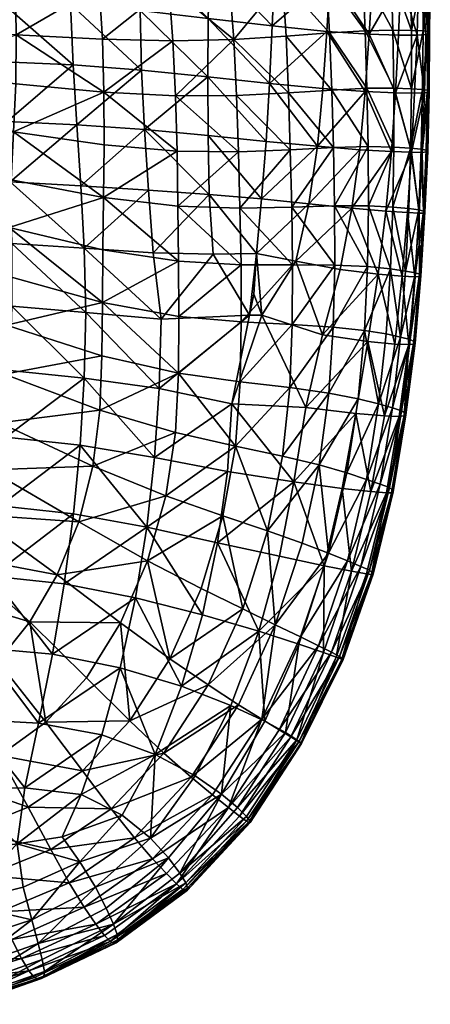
# Model space of a CAD drawing. Header units: inches. Extents: x -3.5 to 52, y -13 to 11.8.
# Tile 36 of 92: x 46.7 to 52, y -12.2 to 0.5. Entities that reach past the tile are written whole.
import ezdxf

# ---------------------------------------------------------------- set-up
doc = ezdxf.new("R2010")
doc.units = ezdxf.units.IN
doc.header["$MEASUREMENT"] = 0
doc.layers.add('AFUCH-3-STUP', color=5, linetype='Continuous')

msp = doc.modelspace()

# ---------------------------------------------------------------- meshes
at = {"layer": 'AFUCH-3-STUP'}
mesh = msp.add_polyface(dxfattribs=at)
corners = [(46.627, -0.931, 13.361), (47.801, -1.099, 13.54), (47.793, -1.778, 13.548), (46.596, -1.549, 13.363), (48.744, -1.18, 13.702), (47.448, -0.838, 17.174), (46.545, -0.793, 17.245), (46.585, -1.576, 17.257), (47.5, -1.627, 17.179), (45.634, -0.771, 17.306), (46.502, -0.02, 17.233), (46.657, -0.307, 13.358), (47.798, -0.415, 13.529), (46.664, 0.329, 13.354), (47.777, 0.271, 13.518), (48.687, 0.252, 13.67), (48.722, -0.464, 13.687), (45.115, -1.261, 13.177), (45.213, -0.151, 13.183), (47.367, 0.723, 17.151), (48.266, 0.642, 17.06), (48.27, 1.425, 17.039), (49.148, 0.541, 16.939), (48.324, -0.9, 17.08), (48.374, -1.686, 17.083), (49.141, -0.215, 16.952), (48.284, -0.129, 17.075), (47.398, -0.061, 17.167), (46.47, 0.756, 17.204), (45.583, 0.749, 17.253), (46.652, 0.969, 13.35), (45.249, 0.422, 13.185), (47.738, 0.952, 13.509), (47.684, 1.624, 13.492), (48.635, 0.957, 13.658), (49.158, -1.742, 16.969), (46.441, 1.554, 17.178)]
mesh.append_faces([[corners[k] for k in face] for face in [(0, 1, 2), (2, 3, 0), (2, 1, 4), (5, 6, 7), (7, 8, 5), (7, 6, 9), (9, 6, 10), (0, 11, 12), (12, 1, 0), (13, 14, 12), (12, 11, 13), (15, 16, 12), (12, 14, 15), (4, 1, 12), (12, 16, 4), (0, 3, 17), (18, 11, 0), (19, 20, 21), (21, 20, 22), (23, 5, 8), (8, 24, 23), (25, 26, 23), (20, 26, 25), (5, 23, 26), (26, 27, 5), (19, 27, 26), (26, 20, 19), (6, 5, 27), (27, 10, 6), (28, 10, 27), (27, 19, 28), (10, 28, 29), (13, 11, 18), (30, 13, 31), (32, 14, 13), (13, 30, 32), (33, 32, 30), (34, 15, 14), (14, 32, 34), (23, 24, 35), (36, 28, 19)]], dxfattribs={"vtx0": -1, "vtx1": -1, "vtx2": -1})
mesh = msp.add_polyface(dxfattribs=at)
corners = [(48.754, -1.894, 13.713), (48.744, -1.18, 13.702), (49.538, -1.19, 13.857), (49.557, -1.92, 13.87), (50.208, -1.164, 14.014), (50.227, -1.905, 14.03), (50.766, -1.134, 14.168), (49.476, 0.269, 13.826), (49.424, 0.987, 13.807), (50.109, 1.031, 13.956), (50.154, 0.309, 13.975), (50.716, 0.352, 14.14), (50.678, 1.077, 14.121), (50.184, -0.425, 13.997), (49.512, -0.459, 13.842), (48.722, -0.464, 13.687), (48.687, 0.252, 13.67), (48.635, 0.957, 13.658), (50.745, -0.387, 14.152), (49.972, 0.444, 16.806), (50.68, 0.373, 16.651), (50.725, 1.092, 16.636), (50.009, 1.169, 16.784), (50.56, -1.116, 16.683), (49.897, -1.052, 16.835), (49.836, -1.797, 16.844), (50.449, -1.863, 16.707), (49.147, -0.976, 16.96), (49.158, -1.742, 16.969), (49.148, 0.541, 16.939), (49.169, 1.286, 16.915), (48.27, 1.425, 17.039), (49.939, -0.301, 16.82), (50.63, -0.367, 16.664), (49.141, -0.215, 16.952), (48.324, -0.9, 17.08), (48.266, 0.642, 17.06)]
mesh.append_faces([[corners[k] for k in face] for face in [(0, 1, 2), (3, 2, 4), (5, 4, 6), (7, 8, 9), (9, 10, 7), (11, 10, 9), (9, 12, 11), (13, 14, 7), (7, 10, 13), (15, 16, 7), (7, 14, 15), (17, 8, 7), (7, 16, 17), (18, 13, 10), (10, 11, 18), (2, 1, 15), (15, 14, 2), (4, 2, 14), (14, 13, 4), (6, 4, 13), (13, 18, 6), (19, 20, 21), (21, 22, 19), (23, 24, 25), (25, 26, 23), (27, 28, 25), (25, 24, 27), (29, 30, 31), (32, 24, 23), (23, 33, 32), (34, 27, 24), (24, 32, 34), (20, 19, 32), (32, 33, 20), (29, 34, 32), (32, 19, 29), (35, 27, 34), (34, 29, 36), (30, 29, 19), (19, 22, 30), (28, 27, 35)]], dxfattribs={"vtx0": -1, "vtx1": -1, "vtx2": -1})
mesh = msp.add_polyface(dxfattribs=at)
corners = [(51.179, 0.379, 14.282), (50.716, 0.352, 14.14), (50.678, 1.077, 14.121), (51.148, 1.109, 14.264), (51.534, 0.389, 14.44), (51.515, 1.123, 14.423), (51.778, 0.386, 14.602), (51.765, 1.123, 14.591), (51.2, -0.365, 14.3), (50.745, -0.387, 14.152), (51.547, -0.364, 14.453), (51.776, -0.371, 14.619), (51.569, -0.424, 16.352), (51.607, 0.325, 16.339), (51.228, 0.337, 16.495), (51.848, 0.325, 16.163), (50.68, 0.373, 16.651), (50.63, -0.367, 16.664), (51.179, -0.407, 16.506), (50.725, 1.092, 16.636), (51.27, 1.058, 16.481), (51.64, 1.05, 16.325), (52.01, 0.359, 15.356), (52.011, 0.345, 15.661), (51.99, -0.414, 15.683), (51.982, -0.389, 15.071), (51.989, 0.372, 15.054), (51.99, 1.109, 15.037), (52.008, 1.094, 15.335), (52.019, 1.078, 15.64), (51.962, 0.333, 15.934), (51.976, 1.064, 15.915), (51.944, -0.424, 15.957), (51.865, 1.054, 16.143), (51.927, 0.38, 14.797), (51.919, -0.38, 14.814), (51.925, 1.118, 14.782)]
mesh.append_faces([[corners[k] for k in face] for face in [(0, 1, 2), (2, 3, 0), (4, 0, 3), (8, 9, 1), (1, 0, 8), (10, 8, 0), (16, 17, 18), (18, 14, 16), (19, 16, 14), (14, 20, 19), (21, 20, 14), (22, 23, 24), (25, 26, 22), (27, 28, 22), (22, 26, 27), (29, 23, 22), (22, 28, 29), (24, 23, 30), (23, 29, 31), (26, 25, 35), (27, 26, 34)]], dxfattribs={"vtx0": -1, "vtx1": -1, "vtx2": -1})
mesh.append_faces([[corners[k] for k in face] for face in [(3, 5, 4), (6, 4, 5), (5, 7, 6), (0, 4, 10), (11, 10, 4), (4, 6, 11), (15, 13, 12), (14, 13, 21)]], dxfattribs={"vtx0": -1, "vtx2": -1})
mesh.append_faces([[corners[k] for k in face] for face in [(12, 13, 14), (31, 30, 23), (32, 30, 15), (33, 15, 30), (30, 31, 33), (21, 13, 15), (15, 33, 21), (34, 35, 11), (11, 6, 34), (36, 34, 6), (6, 7, 36), (35, 34, 26), (34, 36, 27)]], dxfattribs={"vtx1": -1, "vtx2": -1})
mesh = msp.add_polyface(dxfattribs=at)
corners = [(50.781, -1.887, 14.181), (50.766, -1.134, 14.168), (51.214, -1.121, 14.315), (51.222, -1.887, 14.329), (51.548, -1.128, 14.467), (51.537, -1.903, 14.481), (51.764, -1.141, 14.634), (50.745, -0.387, 14.152), (51.2, -0.365, 14.3), (51.547, -0.364, 14.453), (51.776, -0.371, 14.619), (51.778, -1.194, 16.197), (51.518, -1.184, 16.369), (51.444, -1.957, 16.389), (51.944, -0.424, 15.957), (51.817, -0.428, 16.181), (51.916, -1.195, 15.974), (51.569, -0.424, 16.352), (51.11, -1.16, 16.523), (51.005, -1.92, 16.551), (51.179, -0.407, 16.506), (51.228, 0.337, 16.495), (51.848, 0.325, 16.163), (50.56, -1.116, 16.683), (50.63, -0.367, 16.664), (50.449, -1.863, 16.707), (51.99, -0.414, 15.683), (52.007, -0.402, 15.374), (52.01, 0.359, 15.356), (51.982, -0.389, 15.071), (51.97, -1.189, 15.702), (51.986, -1.179, 15.392), (51.962, 0.333, 15.934), (51.932, -1.981, 15.718), (51.919, -0.38, 14.814), (51.903, -1.153, 14.828), (51.873, -1.94, 14.84), (51.967, -1.166, 15.088), (51.93, -1.955, 15.102), (51.949, -1.97, 15.408)]
mesh.append_faces([[corners[k] for k in face] for face in [(0, 1, 2), (3, 2, 4), (2, 1, 7), (7, 8, 2), (4, 2, 8), (12, 18, 19), (20, 18, 12), (21, 20, 17), (23, 18, 20), (20, 24, 23), (18, 23, 25), (26, 27, 28), (28, 27, 29), (16, 30, 26), (31, 27, 26), (26, 30, 31), (33, 30, 16), (35, 37, 38), (29, 37, 35), (37, 31, 39), (27, 31, 37), (37, 29, 27), (31, 30, 33)]], dxfattribs={"vtx0": -1, "vtx1": -1, "vtx2": -1})
mesh.append_faces([[corners[k] for k in face] for face in [(8, 9, 4), (6, 4, 9), (9, 10, 6), (11, 12, 13), (14, 15, 11), (11, 16, 14), (17, 15, 22), (26, 14, 16), (6, 35, 36)]], dxfattribs={"vtx0": -1, "vtx2": -1})
mesh.append_faces([[corners[k] for k in face] for face in [(5, 4, 6), (17, 12, 11), (11, 15, 17), (12, 17, 20), (32, 14, 26), (22, 15, 14), (34, 35, 6), (6, 10, 34), (35, 34, 29)]], dxfattribs={"vtx1": -1, "vtx2": -1})
mesh = msp.add_polyface(dxfattribs=at)
corners = [(49.571, -2.65, 13.882), (48.762, -2.606, 13.724), (48.754, -1.894, 13.713), (49.557, -1.92, 13.87), (49.538, -1.19, 13.857), (50.239, -2.653, 14.047), (50.227, -1.905, 14.03), (50.208, -1.164, 14.014), (50.783, -2.657, 14.192), (50.766, -1.134, 14.168), (50.781, -1.887, 14.181), (49.679, -3.302, 16.859), (48.539, -3.354, 17.044), (48.51, -4.254, 17.025), (49.453, -4.451, 16.868), (49.209, -2.512, 16.953), (48.434, -2.498, 17.07), (49.158, -1.742, 16.969), (49.771, -2.504, 16.849), (49.836, -1.797, 16.844), (49.738, -3.03, 16.85), (49.839, -3.302, 16.825), (50.282, -2.606, 16.734), (50.449, -1.863, 16.707), (49.575, -3.392, 13.892), (49.561, -4.166, 13.909), (48.762, -4.054, 13.747), (48.766, -3.321, 13.736), (49.499, -5, 13.92), (50.201, -4.241, 14.071), (50.234, -3.424, 14.06), (50.763, -3.458, 14.207), (50.707, -4.313, 14.216), (50.626, -3.559, 16.626), (50.852, -2.711, 16.585), (51.005, -1.92, 16.551), (50.408, -4.501, 16.647), (49.453, -4.451, 16.868)]
mesh.append_faces([[corners[k] for k in face] for face in [(0, 1, 2), (2, 3, 0), (4, 3, 2), (5, 0, 3), (3, 6, 5), (7, 6, 3), (8, 5, 6), (9, 10, 6), (11, 12, 13), (13, 14, 11), (15, 16, 12), (12, 11, 15), (17, 15, 18), (18, 19, 17), (11, 20, 18), (18, 15, 11), (21, 22, 18), (18, 20, 21), (23, 19, 18), (18, 22, 23), (16, 15, 17), (24, 25, 26), (26, 27, 24), (26, 25, 28), (0, 24, 27), (27, 1, 0), (28, 25, 29), (30, 29, 25), (25, 24, 30), (5, 30, 24), (24, 0, 5), (31, 32, 29), (29, 30, 31), (30, 5, 8), (33, 34, 22), (22, 21, 33), (35, 23, 22), (21, 14, 36), (36, 33, 21), (11, 37, 21), (21, 20, 11)]], dxfattribs={"vtx0": -1, "vtx1": -1, "vtx2": -1})
mesh = msp.add_polyface(dxfattribs=at)
corners = [(50.227, -1.905, 14.03), (50.781, -1.887, 14.181), (50.783, -2.657, 14.192), (51.209, -2.674, 14.343), (51.222, -1.887, 14.329), (51.214, -1.121, 14.315), (51.548, -1.128, 14.467), (51.537, -1.903, 14.481), (51.505, -2.704, 14.493), (51.764, -1.141, 14.634), (51.741, -1.923, 14.645), (51.701, -2.732, 14.654), (51.444, -1.957, 16.389), (51.725, -1.976, 16.21), (51.778, -1.194, 16.197), (51.874, -1.983, 15.988), (51.916, -1.195, 15.974), (51.005, -1.92, 16.551), (51.518, -1.184, 16.369), (50.763, -3.458, 14.207), (51.169, -3.501, 14.354), (51.636, -3.588, 14.659), (50.282, -2.606, 16.734), (50.852, -2.711, 16.585), (50.449, -1.863, 16.707), (51.11, -1.16, 16.523), (51.873, -1.94, 14.84), (51.828, -2.755, 14.85), (51.93, -1.955, 15.102), (51.88, -2.775, 15.116), (51.949, -1.97, 15.408), (51.898, -2.794, 15.422), (51.932, -1.981, 15.718), (51.878, -2.805, 15.731), (51.818, -2.808, 16.002), (51.344, -2.771, 16.414), (50.626, -3.559, 16.626), (51.903, -1.153, 14.828), (51.967, -1.166, 15.088), (51.986, -1.179, 15.392), (51.655, -2.799, 16.224)]
mesh.append_faces([[corners[k] for k in face] for face in [(0, 1, 2), (3, 2, 1), (1, 4, 3), (5, 4, 1), (8, 3, 4), (19, 2, 3), (20, 3, 8), (22, 23, 17), (24, 17, 25), (28, 29, 27), (30, 31, 29), (29, 28, 30), (32, 33, 31), (31, 30, 32), (33, 32, 15), (35, 23, 36), (30, 28, 38), (32, 30, 39), (17, 23, 35)]], dxfattribs={"vtx0": -1, "vtx1": -1, "vtx2": -1})
mesh.append_faces([[corners[k] for k in face] for face in [(4, 7, 8), (11, 8, 7), (7, 10, 11), (12, 13, 14), (17, 12, 18), (8, 11, 21), (26, 10, 9), (28, 26, 37)]], dxfattribs={"vtx0": -1, "vtx2": -1})
mesh.append_faces([[corners[k] for k in face] for face in [(6, 7, 4), (9, 10, 7), (15, 16, 14), (14, 13, 15), (26, 27, 11), (11, 10, 26), (27, 26, 28), (15, 34, 33), (16, 15, 32), (13, 40, 34), (34, 15, 13), (12, 35, 40), (40, 13, 12), (35, 12, 17)]], dxfattribs={"vtx1": -1, "vtx2": -1})
mesh = msp.add_polyface(dxfattribs=at)
corners = [(48.762, -2.606, 13.724), (47.785, -2.457, 13.555), (47.793, -1.778, 13.548), (48.754, -1.894, 13.713), (46.57, -2.169, 13.366), (46.596, -1.549, 13.363), (48.744, -1.18, 13.702), (48.451, -5.15, 16.997), (48.51, -4.254, 17.025), (47.543, -4.119, 17.149), (47.563, -3.269, 17.163), (48.539, -3.354, 17.044), (47.54, -2.438, 17.173), (48.434, -2.498, 17.07), (46.606, -3.188, 17.25), (46.581, -4.022, 17.24), (46.529, -4.883, 17.209), (46.606, -2.375, 17.257), (48.374, -1.686, 17.083), (47.5, -1.627, 17.179), (46.585, -1.576, 17.257), (45.656, -1.549, 17.312), (45.65, -3.151, 17.312), (49.158, -1.742, 16.969), (45.115, -1.261, 13.177), (47.779, -3.139, 13.563), (46.553, -2.798, 13.37), (45.05, -2.372, 13.175), (48.766, -3.321, 13.736), (48.762, -4.054, 13.747), (47.772, -3.829, 13.571), (46.538, -3.432, 13.374), (47.745, -4.535, 13.576), (48.724, -4.826, 13.752), (45.621, -3.986, 17.303), (46.513, -4.068, 13.377), (45.004, -3.5, 13.174), (45.029, -2.937, 13.174), (46.448, -4.698, 13.374)]
mesh.append_faces([[corners[k] for k in face] for face in [(0, 1, 2), (2, 3, 0), (4, 5, 2), (2, 1, 4), (6, 3, 2), (7, 8, 9), (10, 9, 8), (8, 11, 10), (12, 10, 11), (11, 13, 12), (14, 15, 9), (9, 10, 14), (9, 15, 16), (17, 14, 10), (10, 12, 17), (18, 19, 12), (12, 13, 18), (20, 17, 12), (12, 19, 20), (17, 20, 21), (22, 14, 17), (23, 18, 13), (24, 5, 4), (25, 26, 4), (4, 1, 25), (4, 26, 27), (0, 28, 25), (25, 1, 0), (29, 30, 25), (25, 28, 29), (31, 26, 25), (25, 30, 31), (32, 30, 29), (29, 33, 32), (16, 15, 34), (34, 15, 14), (31, 35, 36), (26, 31, 37), (38, 35, 32), (30, 32, 35), (35, 31, 30)]], dxfattribs={"vtx0": -1, "vtx1": -1, "vtx2": -1})
mesh = msp.add_polyface(dxfattribs=at)
corners = [(50.783, -2.657, 14.192), (50.763, -3.458, 14.207), (50.234, -3.424, 14.06), (51.169, -3.501, 14.354), (51.085, -4.386, 14.361), (50.707, -4.313, 14.216), (51.209, -2.674, 14.343), (51.505, -2.704, 14.493), (51.449, -3.548, 14.499), (51.35, -4.453, 14.502), (51.636, -3.588, 14.659), (51.53, -4.504, 14.664), (51.76, -3.618, 14.858), (51.648, -4.542, 14.867), (51.828, -2.755, 14.85), (51.701, -2.732, 14.654), (51.807, -3.644, 15.128), (51.689, -4.571, 15.141), (51.88, -2.775, 15.116), (51.824, -3.665, 15.438), (51.703, -4.594, 15.45), (51.428, -4.609, 16.246), (51.616, -4.615, 16.024), (51.74, -3.685, 16.016), (51.56, -3.678, 16.24), (51.682, -4.608, 15.755), (51.803, -3.679, 15.745), (51.878, -2.805, 15.731), (51.818, -2.808, 16.002), (51.655, -2.799, 16.224), (51.21, -3.646, 16.434), (51.056, -4.578, 16.443), (51.898, -2.794, 15.422), (50.626, -3.559, 16.626), (50.408, -4.501, 16.647), (51.344, -2.771, 16.414)]
mesh.append_faces([[corners[k] for k in face] for face in [(0, 1, 2), (3, 4, 5), (5, 1, 3), (6, 3, 1), (9, 4, 3), (16, 17, 13), (18, 16, 12), (19, 20, 17), (17, 16, 19), (25, 26, 23), (23, 26, 27), (19, 16, 18), (18, 32, 19), (26, 19, 32), (32, 27, 26), (25, 20, 19), (19, 26, 25), (30, 33, 34)]], dxfattribs={"vtx0": -1, "vtx1": -1, "vtx2": -1})
mesh.append_faces([[corners[k] for k in face] for face in [(3, 8, 9), (10, 8, 7), (21, 22, 23), (23, 24, 21), (27, 28, 23), (34, 31, 30), (33, 30, 35)]], dxfattribs={"vtx0": -1, "vtx2": -1})
mesh.append_faces([[corners[k] for k in face] for face in [(7, 8, 3), (10, 11, 9), (9, 8, 10), (12, 13, 11), (11, 10, 12), (14, 12, 10), (10, 15, 14), (13, 12, 16), (12, 14, 18), (23, 22, 25), (29, 24, 23), (23, 28, 29), (30, 31, 21), (21, 24, 30), (35, 30, 24), (24, 29, 35)]], dxfattribs={"vtx1": -1, "vtx2": -1})
mesh = msp.add_polyface(dxfattribs=at)
corners = [(49.839, -8.54, 14.335), (49.537, -8.351, 14.194), (50.014, -7.315, 14.202), (50.339, -7.473, 14.336), (49.144, -8.095, 14.054), (49.593, -7.11, 14.061), (49.913, -6.098, 14.071), (50.362, -6.257, 14.211), (48.134, -8.561, 13.885), (48.65, -7.755, 13.889), (48.362, -6.486, 13.745), (49.055, -6.844, 13.907), (48.013, -7.292, 13.727), (49.337, -5.904, 13.916), (49.267, -6.253, 16.801), (49.071, -7.187, 16.76), (49.801, -7.4, 16.592), (50.067, -6.428, 16.62), (48.802, -8.112, 16.709), (49.44, -8.361, 16.559), (49.879, -8.566, 16.409), (50.32, -7.566, 16.422), (48.353, -6.052, 16.961), (48.207, -6.965, 16.917), (49.398, -5.331, 16.831), (48.451, -5.15, 16.997), (49.453, -4.451, 16.868), (48.51, -4.254, 17.025), (50.253, -5.462, 16.64), (50.408, -4.501, 16.647), (49.499, -5, 13.92), (48.724, -4.826, 13.752), (48.762, -4.054, 13.747), (50.201, -4.241, 14.071), (50.106, -5.131, 14.077), (48.599, -5.645, 13.756), (48.46, -8.994, 16.655), (48.009, -7.872, 16.853), (47.656, -5.259, 13.568)]
mesh.append_faces([[corners[k] for k in face] for face in [(0, 1, 2), (2, 3, 0), (4, 5, 2), (2, 1, 4), (6, 7, 2), (2, 5, 6), (8, 9, 4), (10, 11, 9), (9, 12, 10), (5, 4, 9), (9, 11, 5), (13, 6, 5), (5, 11, 13), (14, 15, 16), (16, 17, 14), (18, 19, 16), (16, 15, 18), (16, 19, 20), (15, 14, 22), (22, 23, 15), (24, 25, 22), (22, 14, 24), (26, 27, 25), (25, 24, 26), (14, 17, 28), (28, 24, 14), (26, 24, 28), (28, 29, 26), (30, 31, 32), (33, 34, 30), (6, 13, 30), (30, 34, 6), (35, 31, 30), (30, 13, 35), (36, 18, 37), (23, 37, 18), (18, 15, 23), (31, 35, 38), (13, 11, 10), (10, 35, 13)]], dxfattribs={"vtx0": -1, "vtx1": -1, "vtx2": -1})
mesh.append_faces([[corners[k] for k in face] for face in [(20, 21, 16)]], dxfattribs={"vtx1": -1, "vtx2": -1})
mesh = msp.add_polyface(dxfattribs=at)
corners = [(46.446, -9.008, 13.705), (45.943, -8.208, 13.513), (46.424, -7.793, 13.523), (46.841, -7.278, 13.538), (47.571, -8.001, 13.716), (47.046, -8.576, 13.718), (48.134, -8.561, 13.885), (48.013, -7.292, 13.727), (48.65, -7.755, 13.889), (47.489, -4.988, 17.125), (47.404, -5.878, 17.09), (48.353, -6.052, 16.961), (48.451, -5.15, 16.997), (47.285, -6.785, 17.043), (48.207, -6.965, 16.917), (47.543, -4.119, 17.149), (46.529, -4.883, 17.209), (48.009, -7.872, 16.853), (47.13, -7.696, 16.978), (46.95, -8.59, 16.892), (46.218, -7.612, 17.068), (46.076, -8.541, 16.979), (46.348, -6.685, 17.135), (46.452, -5.773, 17.178), (45.503, -5.743, 17.245), (45.572, -4.849, 17.278), (45.564, -6.895, 13.325), (45.867, -6.418, 13.34), (47.193, -6.667, 13.547), (46.119, -5.887, 13.355), (47.471, -5.981, 13.559), (46.316, -5.308, 13.365), (47.656, -5.259, 13.568), (46.448, -4.698, 13.374), (47.745, -4.535, 13.576), (48.362, -6.486, 13.745), (48.599, -5.645, 13.756), (48.724, -4.826, 13.752)]
mesh.append_faces([[corners[k] for k in face] for face in [(0, 1, 2), (3, 4, 5), (5, 2, 3), (5, 4, 6), (7, 8, 6), (6, 4, 7), (9, 10, 11), (11, 12, 9), (13, 14, 11), (11, 10, 13), (15, 9, 12), (16, 9, 15), (17, 18, 19), (20, 21, 19), (19, 18, 20), (14, 13, 18), (18, 17, 14), (22, 20, 18), (18, 13, 22), (22, 23, 24), (10, 23, 22), (22, 13, 10), (9, 16, 23), (23, 10, 9), (23, 16, 25), (3, 2, 26), (26, 27, 3), (28, 3, 27), (27, 29, 28), (30, 28, 29), (29, 31, 30), (32, 30, 31), (31, 33, 32), (34, 32, 33), (7, 4, 3), (3, 28, 7), (35, 7, 28), (28, 30, 35), (36, 35, 30), (30, 32, 36), (32, 34, 37)]], dxfattribs={"vtx0": -1, "vtx1": -1, "vtx2": -1})
mesh = msp.add_polyface(dxfattribs=at)
corners = [(50.647, -6.551, 16.436), (50.879, -5.549, 16.441), (50.253, -5.462, 16.64), (50.067, -6.428, 16.62), (51.056, -4.578, 16.443), (50.408, -4.501, 16.647), (50.584, -5.245, 14.215), (50.362, -6.257, 14.211), (49.913, -6.098, 14.071), (50.106, -5.131, 14.077), (50.707, -4.313, 14.216), (50.201, -4.241, 14.071), (50.702, -6.388, 14.346), (50.941, -5.348, 14.355), (51.085, -4.386, 14.361), (51.195, -5.432, 14.496), (50.948, -6.487, 14.488), (51.35, -4.453, 14.502), (51.37, -5.493, 14.662), (51.121, -6.559, 14.657), (51.53, -4.504, 14.664), (51.491, -5.539, 14.869), (51.234, -6.61, 14.871), (51.648, -4.542, 14.867), (51.529, -5.571, 15.149), (51.689, -4.571, 15.141), (51.269, -6.641, 15.155), (51.541, -5.594, 15.461), (51.703, -4.594, 15.45), (51.279, -6.66, 15.467), (51.519, -5.605, 15.765), (51.682, -4.608, 15.755), (51.258, -6.665, 15.77), (51.452, -5.606, 16.033), (51.001, -6.621, 16.256), (51.252, -5.59, 16.252), (51.428, -4.609, 16.246), (51.616, -4.615, 16.024)]
mesh.append_faces([[corners[k] for k in face] for face in [(2, 3, 0), (4, 5, 2), (6, 7, 8), (8, 9, 6), (10, 6, 9), (9, 11, 10), (12, 7, 6), (6, 13, 12), (14, 13, 6), (6, 10, 14), (12, 13, 15), (13, 14, 17), (25, 24, 21), (26, 24, 27), (28, 27, 24), (24, 25, 28), (29, 27, 30), (31, 30, 27), (27, 28, 31), (32, 30, 33), (33, 30, 31)]], dxfattribs={"vtx0": -1, "vtx1": -1, "vtx2": -1})
mesh.append_faces([[corners[k] for k in face] for face in [(2, 1, 4), (33, 35, 34), (37, 36, 35), (35, 33, 37), (31, 37, 33)]], dxfattribs={"vtx0": -1, "vtx2": -1})
mesh.append_faces([[corners[k] for k in face] for face in [(0, 1, 2), (15, 16, 12), (17, 15, 13), (18, 19, 16), (16, 15, 18), (20, 18, 15), (15, 17, 20), (21, 22, 19), (19, 18, 21), (23, 21, 18), (18, 20, 23), (22, 21, 24), (21, 23, 25), (34, 35, 1), (4, 1, 35), (35, 36, 4)]], dxfattribs={"vtx1": -1, "vtx2": -1})
mesh = msp.add_polyface(dxfattribs=at)
corners = [(50.702, -6.388, 14.346), (50.339, -7.473, 14.336), (50.014, -7.315, 14.202), (50.362, -6.257, 14.211), (50.574, -7.587, 14.484), (50.063, -8.676, 14.477), (49.839, -8.54, 14.335), (50.948, -6.487, 14.488), (50.741, -7.67, 14.652), (50.217, -8.769, 14.649), (51.121, -6.559, 14.657), (50.844, -7.725, 14.876), (51.234, -6.61, 14.871), (50.318, -8.832, 14.876), (50.883, -7.754, 15.158), (50.349, -8.853, 15.162), (50.893, -7.767, 15.47), (50.354, -8.855, 15.476), (50.875, -7.763, 15.773), (50.348, -8.844, 15.785), (50.8, -7.734, 16.038), (50.637, -7.675, 16.255), (50.145, -8.712, 16.256), (50.294, -8.804, 16.058), (50.32, -7.566, 16.422), (49.879, -8.566, 16.409), (50.647, -6.551, 16.436), (50.067, -6.428, 16.62), (49.801, -7.4, 16.592), (51.269, -6.641, 15.155), (51.529, -5.571, 15.149), (51.279, -6.66, 15.467), (51.541, -5.594, 15.461), (51.258, -6.665, 15.77), (51.519, -5.605, 15.765), (51.193, -6.656, 16.037), (51.452, -5.606, 16.033), (51.001, -6.621, 16.256), (50.879, -5.549, 16.441)]
mesh.append_faces([[corners[k] for k in face] for face in [(0, 1, 2), (2, 3, 0), (6, 1, 4), (1, 0, 7), (15, 14, 16), (17, 16, 18), (19, 18, 20), (26, 27, 28), (29, 14, 11), (30, 29, 12), (31, 16, 14), (14, 29, 31), (32, 31, 29), (33, 18, 16), (16, 31, 33), (34, 33, 31), (18, 33, 35)]], dxfattribs={"vtx0": -1, "vtx1": -1, "vtx2": -1})
mesh.append_faces([[corners[k] for k in face] for face in [(28, 24, 26), (37, 35, 36)]], dxfattribs={"vtx0": -1, "vtx2": -1})
mesh.append_faces([[corners[k] for k in face] for face in [(4, 5, 6), (7, 4, 1), (8, 9, 5), (5, 4, 8), (10, 8, 4), (4, 7, 10), (9, 8, 11), (12, 11, 8), (8, 10, 12), (13, 11, 14), (21, 22, 23), (23, 20, 21), (24, 25, 22), (22, 21, 24), (11, 12, 29), (35, 20, 18), (36, 35, 33), (37, 21, 20), (20, 35, 37), (26, 24, 21), (21, 37, 26), (38, 26, 37)]], dxfattribs={"vtx1": -1, "vtx2": -1})
mesh = msp.add_polyface(dxfattribs=at)
corners = [(49.409, -9.683, 14.467), (49.201, -9.519, 14.334), (49.839, -8.54, 14.335), (50.063, -8.676, 14.477), (48.926, -9.29, 14.2), (49.537, -8.351, 14.194), (50.217, -8.769, 14.649), (49.551, -9.793, 14.639), (50.318, -8.832, 14.876), (49.642, -9.861, 14.874), (50.844, -7.725, 14.876), (50.349, -8.853, 15.162), (49.67, -9.876, 15.169), (50.883, -7.754, 15.158), (50.354, -8.855, 15.476), (49.69, -9.878, 15.486), (50.893, -7.767, 15.47), (50.348, -8.844, 15.785), (49.683, -9.854, 15.798), (50.875, -7.763, 15.773), (50.294, -8.804, 16.058), (49.644, -9.801, 16.072), (50.8, -7.734, 16.038), (49.524, -9.684, 16.261), (50.145, -8.712, 16.256), (48.573, -8.977, 14.054), (47.89, -9.699, 14.049), (47.519, -9.208, 13.885), (48.134, -8.561, 13.885), (49.144, -8.095, 14.054), (48.191, -10.075, 14.193), (49.319, -9.51, 16.404), (49.879, -8.566, 16.409), (48.978, -9.273, 16.529), (48.401, -10.082, 16.502), (49.44, -8.361, 16.559), (48.46, -8.994, 16.655), (48.802, -8.112, 16.709), (48.009, -7.872, 16.853), (47.769, -8.742, 16.784), (47.502, -9.514, 16.714), (48.035, -9.78, 16.604)]
mesh.append_faces([[corners[k] for k in face] for face in [(0, 1, 2), (4, 5, 2), (2, 1, 4), (11, 12, 9), (13, 11, 8), (14, 15, 12), (12, 11, 14), (16, 14, 11), (17, 18, 15), (15, 14, 17), (19, 17, 14), (18, 17, 20), (25, 26, 27), (27, 28, 25), (29, 25, 28), (26, 25, 4), (5, 4, 25), (25, 29, 5), (30, 4, 1), (31, 33, 34), (35, 33, 31), (36, 33, 35), (35, 37, 36), (38, 39, 36), (40, 41, 36), (34, 33, 36), (36, 41, 34)]], dxfattribs={"vtx0": -1, "vtx1": -1, "vtx2": -1})
mesh.append_faces([[corners[k] for k in face] for face in [(2, 3, 0), (23, 21, 20), (20, 24, 23), (31, 23, 24), (24, 32, 31)]], dxfattribs={"vtx0": -1, "vtx2": -1})
mesh.append_faces([[corners[k] for k in face] for face in [(6, 7, 0), (0, 3, 6), (8, 9, 7), (7, 6, 8), (10, 8, 6), (9, 8, 11), (20, 21, 18), (22, 20, 17), (31, 32, 35)]], dxfattribs={"vtx1": -1, "vtx2": -1})
mesh = msp.add_polyface(dxfattribs=at)
corners = [(46.819, -9.68, 13.871), (46.059, -9.987, 13.829), (45.788, -9.311, 13.672), (46.446, -9.008, 13.705), (47.519, -9.208, 13.885), (47.046, -8.576, 13.718), (46.424, -7.793, 13.523), (48.134, -8.561, 13.885), (47.11, -10.228, 14.032), (46.271, -10.565, 13.986), (47.89, -9.699, 14.049), (45.438, -10.756, 13.936), (46.452, -11.033, 14.147), (47.349, -10.657, 14.175), (48.191, -10.075, 14.193), (47.542, -10.976, 14.31), (48.427, -10.348, 14.323), (48.605, -10.537, 14.457), (47.691, -11.195, 14.446), (48.46, -8.994, 16.655), (47.769, -8.742, 16.784), (47.502, -9.514, 16.714), (45.953, -9.441, 16.871), (45.899, -10.258, 16.751), (46.674, -10.153, 16.705), (46.775, -9.428, 16.802), (45.934, -10.923, 16.621), (46.751, -10.716, 16.597), (47.485, -10.386, 16.582), (47.256, -10.061, 16.661), (46.076, -8.541, 16.979), (46.95, -8.59, 16.892), (48.009, -7.872, 16.853), (46.865, -11.139, 16.497), (47.689, -10.717, 16.494), (46.948, -11.443, 16.397), (47.828, -10.986, 16.398), (48.401, -10.082, 16.502), (48.035, -9.78, 16.604)]
mesh.append_faces([[corners[k] for k in face] for face in [(0, 1, 2), (2, 3, 0), (4, 0, 3), (3, 5, 4), (6, 5, 3), (7, 4, 5), (8, 9, 1), (1, 0, 8), (10, 8, 0), (0, 4, 10), (11, 9, 12), (13, 12, 9), (9, 8, 13), (14, 13, 8), (8, 10, 14), (12, 13, 15), (16, 15, 13), (19, 20, 21), (22, 23, 24), (24, 25, 22), (26, 27, 24), (24, 23, 26), (28, 29, 24), (24, 27, 28), (21, 25, 24), (24, 29, 21), (30, 22, 25), (25, 31, 30), (20, 31, 25), (25, 21, 20), (31, 20, 32), (33, 27, 26), (34, 33, 35), (28, 27, 33), (33, 34, 28), (28, 34, 37), (37, 38, 28), (29, 28, 38), (38, 21, 29)]], dxfattribs={"vtx0": -1, "vtx1": -1, "vtx2": -1})
mesh.append_faces([[corners[k] for k in face] for face in [(17, 18, 15), (35, 36, 34)]], dxfattribs={"vtx1": -1, "vtx2": -1})
mesh = msp.add_polyface(dxfattribs=at)
corners = [(48.738, -10.673, 14.625), (48.605, -10.537, 14.457), (49.409, -9.683, 14.467), (49.551, -9.793, 14.639), (48.427, -10.348, 14.323), (49.201, -9.519, 14.334), (49.642, -9.861, 14.874), (48.819, -10.744, 14.866), (47.877, -11.418, 14.856), (47.804, -11.342, 14.613), (47.691, -11.195, 14.446), (48.851, -10.755, 15.165), (47.926, -11.443, 15.156), (49.67, -9.876, 15.169), (48.877, -10.755, 15.487), (47.956, -11.434, 15.484), (49.69, -9.878, 15.486), (49.683, -9.854, 15.798), (48.88, -10.722, 15.801), (47.974, -11.397, 15.799), (48.856, -10.659, 16.072), (49.644, -9.801, 16.072), (48.926, -9.29, 14.2), (48.191, -10.075, 14.193), (47.89, -9.699, 14.049), (47.349, -10.657, 14.175), (47.542, -10.976, 14.31), (48.779, -10.533, 16.271), (47.921, -11.194, 16.275), (47.969, -11.33, 16.071), (48.633, -10.336, 16.399), (47.828, -10.986, 16.398), (49.524, -9.684, 16.261), (49.319, -9.51, 16.404), (48.401, -10.082, 16.502), (47.689, -10.717, 16.494)]
mesh.append_faces([[corners[k] for k in face] for face in [(4, 5, 2), (11, 12, 8), (13, 11, 7), (14, 15, 12), (12, 11, 14), (16, 14, 11), (11, 13, 16), (17, 18, 14), (14, 16, 17), (19, 15, 14), (14, 18, 19), (20, 18, 17), (22, 23, 24), (25, 23, 4), (5, 4, 23), (26, 4, 1), (19, 18, 20), (30, 34, 35)]], dxfattribs={"vtx0": -1, "vtx1": -1, "vtx2": -1})
mesh.append_faces([[corners[k] for k in face] for face in [(0, 1, 2), (2, 3, 0), (8, 9, 0), (0, 7, 8), (17, 21, 20), (20, 27, 28), (28, 29, 20), (21, 32, 27), (27, 20, 21), (34, 30, 33), (35, 31, 30)]], dxfattribs={"vtx0": -1, "vtx2": -1})
mesh.append_faces([[corners[k] for k in face] for face in [(2, 1, 4), (6, 7, 0), (0, 3, 6), (10, 1, 0), (0, 9, 10), (8, 7, 11), (7, 6, 13), (30, 31, 28), (28, 27, 30), (33, 30, 27), (27, 32, 33), (20, 29, 19)]], dxfattribs={"vtx1": -1, "vtx2": -1})
mesh = msp.add_polyface(dxfattribs=at)
corners = [(46.946, -11.904, 15.149), (46.898, -11.885, 14.849), (47.877, -11.418, 14.856), (47.926, -11.443, 15.156), (46.828, -11.797, 14.615), (47.804, -11.342, 14.613), (46.039, -12.23, 15.481), (45.993, -12.233, 15.143), (46.988, -11.897, 15.483), (45.944, -12.205, 14.839), (47.956, -11.434, 15.484), (45.884, -12.101, 14.608), (47.019, -11.87, 15.806), (46.076, -12.205, 15.805), (47.028, -11.806, 16.077), (46.093, -12.137, 16.071), (47.974, -11.397, 15.799), (47.969, -11.33, 16.071), (46.999, -11.654, 16.266), (46.079, -11.981, 16.256), (47.921, -11.194, 16.275), (45.572, -11.254, 14.112), (46.452, -11.033, 14.147), (46.608, -11.392, 14.293), (47.542, -10.976, 14.31), (46.733, -11.638, 14.441), (45.805, -11.926, 14.425), (45.7, -11.648, 14.267), (47.691, -11.195, 14.446), (46.948, -11.443, 16.397), (47.828, -10.986, 16.398), (45.934, -10.923, 16.621), (46, -11.417, 16.506), (46.865, -11.139, 16.497), (46.051, -11.758, 16.395)]
mesh.append_faces([[corners[k] for k in face] for face in [(2, 3, 0), (6, 7, 0), (0, 8, 6), (0, 7, 9), (10, 8, 0), (0, 3, 10), (12, 13, 6), (6, 8, 12), (13, 12, 14), (10, 16, 12), (12, 8, 10), (12, 16, 17), (21, 22, 23), (24, 23, 22), (27, 23, 25), (23, 24, 28), (31, 32, 33), (33, 32, 34)]], dxfattribs={"vtx0": -1, "vtx1": -1, "vtx2": -1})
mesh.append_faces([[corners[k] for k in face] for face in [(0, 1, 2), (4, 1, 9), (9, 11, 4), (29, 18, 20), (20, 30, 29)]], dxfattribs={"vtx0": -1, "vtx2": -1})
mesh.append_faces([[corners[k] for k in face] for face in [(4, 5, 2), (2, 1, 4), (9, 1, 0), (14, 15, 13), (17, 14, 12), (18, 19, 15), (15, 14, 18), (20, 18, 14), (14, 17, 20), (25, 26, 27), (28, 25, 23), (4, 11, 26), (26, 25, 4), (5, 4, 25), (25, 28, 5), (29, 34, 19), (19, 18, 29), (34, 29, 33)]], dxfattribs={"vtx1": -1, "vtx2": -1})

doc.saveas('drawing.dxf')
